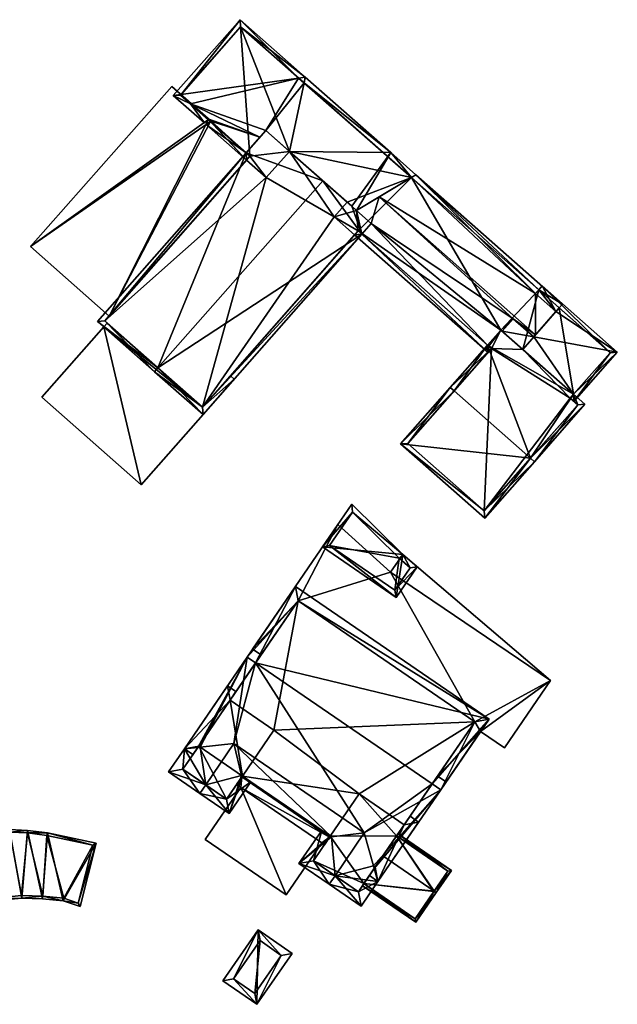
# Model space of a CAD drawing. Header units: inches. Extents: x 2523744 to 2528136, y 1148995 to 1152010.
# Tile 9 of 256: x 2524046 to 2524104, y 1149462 to 1149558. Entities that reach past the tile are written whole.
import ezdxf

# ---------------------------------------------------------------- set-up
doc = ezdxf.new("R2010")
doc.units = ezdxf.units.IN
doc.header["$MEASUREMENT"] = 0
for name, color, linetype in [('Gebaeude Einzelhaus', 10, 'Continuous'), ('Gebaeude unsichtbar', 10, 'Continuous'), ('Offenes Gebaeude', 10, 'Continuous')]:
    doc.layers.add(name, color=color, linetype=linetype)

msp = doc.modelspace()

# ---------------------------------------------------------------- meshes
at = {"layer": 'Gebaeude Einzelhaus'}
mesh = msp.add_polyface(dxfattribs=at)
corners = [(2524067.535, 1149544.721, 431.735), (2524067.535, 1149544.721, 431.698), (2524067.91, 1149544.39, 431.969), (2524067.91, 1149544.39, 418.945), (2524061.193, 1149550.31, 418.945), (2524067.006, 1149556.906, 418.945), (2524064.099, 1149547.749, 429.217), (2524067.91, 1149544.39, 430.178), (2524062.151, 1149549.466, 427.81), (2524063.886, 1149547.937, 429.064), (2524067.91, 1149544.39, 430.079), (2524061.193, 1149550.31, 427.097), (2524061.247, 1149550.371, 427.088), (2524067.006, 1149556.906, 427.088), (2524060.486, 1149550.265, 426.874), (2524063.711, 1149547.423, 429.203), (2524067.579, 1149544.014, 431.996), (2524063.498, 1149547.611, 429.049), (2524066.961, 1149557.611, 426.874), (2524064.142, 1149547.785, 429.219), (2524063.93, 1149547.973, 429.065), (2524068.873, 1149546.239, 431.59), (2524069.445, 1149546.888, 431.492), (2524072.623, 1149551.958, 430.284)]
mesh.append_faces([[corners[k] for k in face] for face in [(12, 11, 14), (14, 11, 8), (1, 15, 6), (2, 16, 1), (1, 16, 15), (8, 17, 14), (8, 9, 17), (14, 18, 12), (12, 18, 13), (16, 1, 15), (6, 15, 1), (1, 19, 6), (20, 8, 9), (9, 8, 17), (17, 8, 14), (1, 21, 19), (19, 21, 20), (20, 21, 8), (22, 8, 21), (8, 12, 14), (8, 23, 12), (23, 18, 12), (12, 18, 14)]], dxfattribs={"color": 13})
mesh.append_faces([[corners[k] for k in face] for face in [(0, 1, 2), (3, 4, 5), (1, 6, 7), (8, 3, 9), (9, 3, 10), (11, 4, 8), (8, 4, 3), (11, 12, 4), (12, 5, 4), (12, 13, 5)]], dxfattribs={"color": 41})
mesh = msp.add_polyface(dxfattribs=at)
corners = [(2524067.535, 1149544.721, 431.735), (2524068.873, 1149546.239, 431.59), (2524067.535, 1149544.721, 431.698), (2524069.445, 1149546.888, 431.735), (2524069.445, 1149546.888, 431.492), (2524074.964, 1149542.023, 435.695), (2524071.745, 1149544.86, 433.205), (2524067.579, 1149544.014, 431.996), (2524067.91, 1149544.39, 432.004), (2524067.91, 1149544.39, 431.969), (2524067.91, 1149544.39, 418.945), (2524069.486, 1149542.334, 418.945), (2524067.579, 1149544.014, 418.945), (2524071.745, 1149544.86, 418.945), (2524067.006, 1149556.906, 418.945), (2524083.553, 1149542.329, 418.945), (2524067.91, 1149544.39, 430.079), (2524067.579, 1149544.014, 430.079), (2524067.579, 1149544.014, 430.178), (2524067.91, 1149544.39, 430.178), (2524072.623, 1149551.958, 430.284), (2524067.006, 1149556.906, 427.088), (2524073.155, 1149551.489, 430.68), (2524073.274, 1149552.049, 430.467), (2524066.961, 1149557.611, 426.874), (2524083.553, 1149542.329, 430.679), (2524081.556, 1149544.749, 430.467), (2524062.151, 1149549.466, 427.81), (2524077.768, 1149539.552, 433.205)]
mesh.append_faces([[corners[k] for k in face] for face in [(0, 5, 3), (22, 20, 23), (21, 23, 20), (21, 24, 23), (25, 22, 26), (26, 22, 23), (2, 7, 9), (22, 4, 6), (22, 20, 4), (4, 20, 27), (22, 23, 20), (20, 23, 24), (28, 26, 6), (6, 26, 22), (22, 26, 23)]], dxfattribs={"color": 13})
mesh.append_faces([[corners[k] for k in face] for face in [(0, 1, 2), (0, 3, 1), (1, 3, 4), (5, 6, 3), (3, 6, 4), (7, 8, 9), (0, 9, 8), (10, 11, 12), (10, 13, 11), (10, 14, 13), (13, 14, 15), (10, 12, 16), (16, 12, 17), (9, 18, 7), (9, 19, 18), (2, 19, 9), (20, 14, 21), (22, 15, 20), (20, 15, 14)]], dxfattribs={"color": 41})
mesh = msp.add_polyface(dxfattribs=at)
corners = [(2524083.553, 1149542.329, 418.945), (2524078.383, 1149537.17, 418.945), (2524078.225, 1149539.149, 418.945), (2524095.882, 1149531.462, 418.945), (2524092.216, 1149527.563, 418.945), (2524090.935, 1149526.109, 418.945), (2524095.882, 1149531.462, 430.657), (2524083.553, 1149542.329, 430.658), (2524078.758, 1149536.839, 430.312), (2524090.935, 1149526.109, 430.312), (2524073.155, 1149551.489, 430.68), (2524083.553, 1149542.329, 430.679), (2524080.434, 1149540.467, 431.987), (2524078.225, 1149539.149, 433.205), (2524091.064, 1149525.995, 418.945), (2524091.31, 1149525.778, 432.985), (2524090.935, 1149526.109, 433.498), (2524083.999, 1149542.595, 430.467), (2524081.556, 1149544.749, 430.467), (2524081.228, 1149544.377, 430.658), (2524078.053, 1149536.795, 430.093), (2524090.979, 1149525.402, 430.093), (2524095.57, 1149531.107, 430.839), (2524095.585, 1149527.114, 431.987), (2524093.413, 1149528.66, 431.866), (2524079.671, 1149537.875, 430.916), (2524092.216, 1149527.563, 431.16)]
mesh.append_faces([[corners[k] for k in face] for face in [(17, 7, 18), (18, 7, 19), (17, 6, 7), (20, 8, 21), (21, 8, 9), (7, 18, 19), (7, 17, 18), (12, 22, 7), (7, 22, 17), (12, 23, 22), (8, 20, 21), (8, 21, 9), (24, 25, 26), (26, 25, 9), (9, 25, 8), (23, 12, 24), (24, 12, 25), (11, 18, 17), (11, 18, 13), (11, 17, 18)]], dxfattribs={"color": 13})
mesh.append_faces([[corners[k] for k in face] for face in [(0, 1, 2), (3, 4, 0), (0, 4, 1), (1, 4, 5), (6, 0, 7), (8, 5, 9), (8, 1, 5), (10, 7, 0), (10, 11, 7), (11, 12, 7), (11, 13, 12), (14, 9, 5), (15, 16, 9)]], dxfattribs={"color": 41})
mesh = msp.add_polyface(dxfattribs=at)
corners = [(2524069.486, 1149542.334, 418.945), (2524053.856, 1149528.446, 418.945), (2524067.579, 1149544.014, 418.945), (2524076.079, 1149538.535, 418.945), (2524063.333, 1149520.094, 418.945), (2524066.024, 1149523.147, 429.852), (2524063.333, 1149520.094, 430.374), (2524066.024, 1149523.147, 429.952), (2524063.333, 1149520.094, 431.848), (2524063.333, 1149520.094, 430.474), (2524078.383, 1149537.17, 431.848), (2524078.053, 1149536.795, 418.945), (2524054.084, 1149528.245, 430.374), (2524054.084, 1149528.245, 430.474), (2524053.856, 1149528.446, 432.004), (2524059.001, 1149523.912, 435.695), (2524054.271, 1149528.917, 430.084), (2524067.579, 1149544.014, 430.079), (2524054.271, 1149528.917, 430.183), (2524067.579, 1149544.014, 431.996), (2524067.579, 1149544.014, 430.178), (2524067.91, 1149544.39, 432.004), (2524063.378, 1149519.388, 431.515), (2524078.758, 1149536.839, 431.515), (2524058.67, 1149523.536, 435.695), (2524053.15, 1149528.401, 431.735), (2524067.535, 1149544.721, 431.735), (2524074.964, 1149542.023, 435.695)]
mesh.append_faces([[corners[k] for k in face] for face in [(22, 8, 23), (15, 8, 24), (14, 15, 24), (24, 8, 22), (25, 14, 24), (21, 14, 26), (26, 14, 25), (26, 15, 27), (26, 25, 15), (15, 25, 24), (15, 22, 23), (15, 24, 22)]], dxfattribs={"color": 13})
mesh.append_faces([[corners[k] for k in face] for face in [(0, 1, 2), (3, 4, 0), (0, 4, 1), (4, 5, 6), (7, 8, 9), (7, 10, 8), (4, 11, 5), (12, 4, 6), (12, 1, 4), (13, 14, 12), (12, 14, 1), (8, 15, 9), (9, 15, 13), (13, 15, 14), (2, 16, 17), (18, 19, 20), (16, 14, 18), (18, 14, 19), (19, 14, 21), (2, 1, 16), (16, 1, 14)]], dxfattribs={"color": 41})
mesh = msp.add_polyface(dxfattribs=at)
corners = [(2524076.079, 1149538.535, 418.945), (2524071.745, 1149544.86, 418.945), (2524077.322, 1149539.945, 418.945), (2524069.486, 1149542.334, 418.945), (2524078.053, 1149536.795, 418.945), (2524063.333, 1149520.094, 418.945), (2524077.768, 1149539.552, 433.205), (2524071.745, 1149544.86, 433.205), (2524074.964, 1149542.023, 435.695), (2524079.671, 1149537.875, 431.515), (2524078.225, 1149539.149, 430.915), (2524078.225, 1149539.149, 432.799), (2524079.671, 1149537.875, 430.916), (2524078.758, 1149536.839, 431.515), (2524078.758, 1149536.839, 430.312), (2524078.383, 1149537.17, 431.848), (2524078.383, 1149537.17, 430.312), (2524066.024, 1149523.147, 429.852), (2524078.053, 1149536.795, 430.093), (2524066.024, 1149523.147, 429.952), (2524078.225, 1149539.149, 418.945), (2524078.383, 1149537.17, 418.945), (2524083.553, 1149542.329, 418.945), (2524080.434, 1149540.467, 431.987), (2524078.225, 1149539.149, 433.205), (2524063.333, 1149520.094, 431.848), (2524059.001, 1149523.912, 435.695), (2524081.556, 1149544.749, 430.467)]
mesh.append_faces([[corners[k] for k in face] for face in [(25, 15, 13), (26, 13, 8), (8, 13, 6), (6, 13, 11), (11, 13, 9), (18, 16, 14), (18, 14, 16), (12, 23, 10), (24, 27, 6)]], dxfattribs={"color": 13})
mesh.append_faces([[corners[k] for k in face] for face in [(0, 1, 2), (0, 3, 1), (0, 4, 5), (6, 7, 8), (9, 10, 11), (9, 12, 10), (12, 13, 14), (12, 9, 13), (15, 16, 13), (13, 16, 14), (17, 18, 19), (19, 18, 15), (15, 18, 16), (17, 4, 18), (20, 0, 2), (20, 21, 0), (0, 21, 4), (14, 16, 21), (18, 21, 16), (18, 4, 21), (1, 22, 2), (2, 22, 20), (23, 11, 10), (23, 24, 11), (6, 11, 24)]], dxfattribs={"color": 41})
mesh = msp.add_polyface(dxfattribs=at)
corners = [(2524093.413, 1149528.66, 431.866), (2524092.345, 1149527.449, 431.16), (2524092.345, 1149527.449, 432.375), (2524095.57, 1149531.107, 430.839), (2524095.882, 1149531.462, 430.69), (2524095.882, 1149531.462, 430.657), (2524102.794, 1149525.37, 430.689), (2524097.872, 1149529.708, 430.657), (2524102.794, 1149525.37, 418.945), (2524097.872, 1149529.708, 418.945), (2524095.882, 1149531.462, 418.945), (2524094.335, 1149525.695, 418.945), (2524092.216, 1149527.563, 418.945), (2524083.553, 1149542.329, 418.945), (2524095.585, 1149527.114, 431.987), (2524095.402, 1149526.907, 431.866), (2524097.56, 1149529.354, 430.838), (2524091.064, 1149525.995, 418.945), (2524090.935, 1149526.109, 418.945), (2524091.31, 1149525.778, 418.945), (2524092.216, 1149527.563, 431.16), (2524090.935, 1149526.109, 430.312), (2524092.216, 1149527.563, 432.562), (2524090.935, 1149526.109, 433.498), (2524096.213, 1149531.838, 430.532), (2524103.5, 1149525.414, 430.532), (2524083.999, 1149542.595, 430.467), (2524098.2, 1149530.079, 430.467)]
mesh.append_faces([[corners[k] for k in face] for face in [(24, 6, 4), (24, 25, 6), (2, 15, 0), (16, 4, 3), (16, 24, 4), (15, 25, 16), (16, 25, 24), (26, 27, 5), (5, 27, 7), (26, 5, 27), (27, 5, 7), (26, 3, 5), (3, 14, 16), (14, 0, 15), (0, 20, 1)]], dxfattribs={"color": 13})
mesh.append_faces([[corners[k] for k in face] for face in [(0, 1, 2), (3, 4, 5), (6, 7, 4), (4, 7, 5), (6, 8, 7), (7, 8, 9), (10, 11, 12), (10, 9, 11), (5, 10, 13), (5, 7, 10), (10, 7, 9), (14, 15, 16), (12, 17, 18), (11, 19, 12), (12, 19, 17), (20, 21, 22), (22, 21, 23), (22, 2, 20), (20, 2, 1)]], dxfattribs={"color": 41})
mesh = msp.add_polyface(dxfattribs=at)
corners = [(2524099.257, 1149521.357, 418.945), (2524097.872, 1149529.708, 418.945), (2524102.794, 1149525.37, 418.945), (2524094.335, 1149525.695, 418.945), (2524099.257, 1149521.357, 432.374), (2524102.794, 1149525.37, 430.689), (2524090.613, 1149510.073, 418.945), (2524098.928, 1149520.983, 418.945), (2524099.66, 1149520.336, 418.945), (2524091.31, 1149525.778, 418.945), (2524092.216, 1149527.563, 432.562), (2524099.257, 1149521.357, 432.562), (2524092.345, 1149527.449, 432.375), (2524098.928, 1149520.983, 432.531), (2524098.928, 1149520.983, 432.802), (2524099.66, 1149520.336, 432.803), (2524095.09, 1149515.152, 436.139), (2524090.613, 1149510.073, 432.808), (2524099.303, 1149520.652, 432.531), (2524103.5, 1149525.414, 430.532), (2524095.402, 1149526.907, 431.866), (2524100.365, 1149520.38, 432.562), (2524095.466, 1149514.821, 436.139), (2524090.658, 1149509.366, 432.562), (2524090.935, 1149526.109, 433.498)]
mesh.append_faces([[corners[k] for k in face] for face in [(5, 18, 4), (4, 18, 13), (5, 19, 18), (12, 4, 20), (20, 4, 19), (19, 4, 18), (18, 4, 13), (15, 14, 11), (21, 15, 11), (16, 15, 22), (22, 15, 21), (16, 23, 22), (24, 11, 10), (24, 16, 11), (11, 16, 21), (21, 16, 22)]], dxfattribs={"color": 13})
mesh.append_faces([[corners[k] for k in face] for face in [(0, 1, 2), (0, 3, 1), (4, 0, 5), (5, 0, 2), (6, 7, 8), (7, 3, 0), (7, 9, 3), (10, 11, 12), (12, 11, 4), (4, 7, 0), (4, 13, 7), (4, 11, 13), (13, 11, 14), (15, 13, 14), (15, 8, 13), (13, 8, 7), (15, 6, 8), (16, 17, 15)]], dxfattribs={"color": 41})
mesh = msp.add_polyface(dxfattribs=at)
corners = [(2524083.215, 1149516.594, 418.945), (2524091.31, 1149525.778, 418.945), (2524090.613, 1149510.073, 418.945), (2524098.928, 1149520.983, 418.945), (2524099.66, 1149520.336, 432.803), (2524090.613, 1149510.073, 432.808), (2524083.215, 1149516.594, 432.808), (2524087.693, 1149521.674, 436.139), (2524091.31, 1149525.778, 430.312), (2524091.31, 1149525.778, 432.985), (2524091.31, 1149525.778, 433.498), (2524091.064, 1149525.995, 418.945), (2524090.935, 1149526.109, 430.312), (2524090.935, 1149526.109, 433.498), (2524091.064, 1149525.995, 432.985), (2524090.979, 1149525.403, 433.142), (2524090.733, 1149525.62, 433.142), (2524090.979, 1149525.402, 430.093), (2524095.09, 1149515.152, 436.139), (2524095.466, 1149514.821, 436.139), (2524090.658, 1149509.366, 432.562), (2524082.509, 1149516.549, 432.562), (2524087.318, 1149522.004, 436.139)]
mesh.append_faces([[corners[k] for k in face] for face in [(14, 15, 16), (14, 9, 15), (14, 15, 9), (14, 16, 15), (17, 12, 8), (8, 12, 17), (5, 18, 19), (20, 5, 19), (6, 5, 21), (21, 5, 20), (7, 6, 22), (10, 7, 22), (22, 6, 21), (13, 10, 22), (7, 21, 18), (18, 21, 20), (7, 22, 21), (13, 7, 18), (13, 22, 7)]], dxfattribs={"color": 13})
mesh.append_faces([[corners[k] for k in face] for face in [(0, 1, 2), (2, 1, 3), (4, 5, 2), (5, 6, 2), (2, 6, 0), (7, 8, 6), (6, 8, 0), (0, 8, 1), (7, 9, 8), (7, 10, 9), (8, 11, 1), (9, 12, 8), (8, 12, 11), (10, 13, 9)]], dxfattribs={"color": 41})
mesh = msp.add_polyface(dxfattribs=at)
corners = [(2524074.939, 1149506.57, 429.695), (2524082.72, 1149505.831, 429.1), (2524077.781, 1149510.72, 428.905), (2524082.074, 1149501.684, 429.695), (2524084.106, 1149504.651, 429.13), (2524077.855, 1149509.944, 428.999), (2524075.634, 1149506.7, 429.616), (2524081.944, 1149502.379, 429.616), (2524083.439, 1149504.563, 429.201), (2524082.376, 1149505.469, 429.177), (2524083.439, 1149504.563, 422.818), (2524082.376, 1149505.469, 422.818), (2524077.855, 1149509.944, 422.818), (2524075.634, 1149506.7, 422.818), (2524081.944, 1149502.379, 422.818)]
mesh.append_faces([[corners[k] for k in face] for face in [(9, 5, 1), (8, 9, 1), (4, 7, 8), (4, 8, 1), (6, 7, 3), (3, 7, 4), (5, 6, 0), (0, 6, 3), (1, 5, 2), (2, 5, 0), (4, 1, 3), (3, 1, 0), (0, 1, 2)]], dxfattribs={"color": 13})
mesh.append_faces([[corners[k] for k in face] for face in [(11, 14, 13), (11, 13, 12), (10, 14, 11), (8, 14, 10), (7, 14, 8), (13, 14, 6), (6, 14, 7), (12, 13, 5), (5, 13, 6), (11, 12, 5), (10, 11, 9), (9, 11, 5), (8, 10, 9)]], dxfattribs={"color": 41})
mesh = msp.add_polyface(dxfattribs=at)
corners = [(2524085.567, 1149483.63, 437.035), (2524086.393, 1149483.065, 437.035), (2524091.076, 1149489.904, 432.223), (2524068.463, 1149495.346, 437.035), (2524072.321, 1149502.749, 432.223), (2524067.638, 1149495.911, 437.035), (2524074.873, 1149477.921, 430.067), (2524075.128, 1149477.746, 430.067), (2524075.625, 1149478.472, 430.637), (2524067.101, 1149484.456, 430.715), (2524075.806, 1149478.494, 430.715), (2524067.135, 1149484.318, 430.653), (2524067.028, 1149483.295, 430.067), (2524066.366, 1149487.528, 432.088), (2524078.99, 1149478.882, 432.088), (2524079.891, 1149475.696, 430.715), (2524079.962, 1149475.445, 430.607), (2524080.316, 1149474.193, 430.067), (2524079.492, 1149474.758, 430.067), (2524062.865, 1149487.171, 430.615), (2524061.561, 1149487.039, 430.067), (2524063.102, 1149487.195, 430.715), (2524062.387, 1149486.473, 430.067), (2524066.623, 1149483.572, 430.067), (2524089.686, 1149489.644, 432.804), (2524072.581, 1149501.359, 432.804), (2524062.951, 1149487.299, 430.715), (2524080.056, 1149475.583, 430.715), (2524089.686, 1149489.644, 431.333), (2524072.581, 1149501.359, 422.818), (2524072.581, 1149501.359, 431.333), (2524089.686, 1149489.644, 422.818), (2524072.581, 1149501.359, 431.433), (2524089.686, 1149489.644, 431.433), (2524068.987, 1149496.112, 432.455), (2524065.995, 1149491.743, 422.818), (2524065.995, 1149491.743, 430.615), (2524062.952, 1149487.298, 430.615), (2524068.987, 1149496.112, 432.555), (2524075.693, 1149478.571, 430.637), (2524067.188, 1149484.397, 430.653), (2524067.188, 1149484.397, 422.818), (2524075.693, 1149478.571, 422.818), (2524080.056, 1149475.583, 430.607), (2524082.854, 1149479.668, 430.607), (2524086.092, 1149484.396, 432.455), (2524082.854, 1149479.668, 422.818), (2524086.092, 1149484.396, 432.555), (2524078.491, 1149482.656, 422.818), (2524070.233, 1149488.84, 422.818)]
mesh.append_faces([[corners[k] for k in face] for face in [(1, 27, 0), (27, 16, 15), (1, 17, 27), (27, 17, 16), (16, 17, 18), (12, 8, 6), (6, 8, 7), (8, 9, 10), (23, 11, 12), (12, 11, 8), (8, 11, 9), (20, 19, 22), (20, 26, 19), (19, 26, 21), (20, 5, 26), (26, 5, 3), (4, 25, 5), (5, 25, 3), (24, 1, 0), (4, 2, 25), (25, 2, 24), (24, 2, 1), (12, 11, 23), (19, 20, 22), (13, 5, 21), (21, 5, 19), (19, 5, 20), (13, 3, 5), (1, 16, 17), (17, 16, 18), (1, 15, 16), (13, 14, 3), (3, 14, 0), (0, 14, 1), (1, 14, 15), (9, 10, 13), (13, 10, 14), (6, 8, 12), (12, 8, 11), (11, 8, 9), (9, 8, 10), (6, 7, 8), (3, 4, 5), (0, 2, 3), (3, 2, 4), (0, 1, 2)]], dxfattribs={"color": 13})
mesh.append_faces([[corners[k] for k in face] for face in [(29, 49, 35), (49, 48, 41), (41, 48, 42), (29, 31, 49), (49, 31, 48), (48, 31, 46), (0, 47, 24), (24, 47, 33), (45, 31, 28), (45, 46, 31), (0, 44, 47), (47, 44, 45), (45, 44, 46), (0, 27, 44), (44, 27, 43), (27, 15, 43), (42, 39, 41), (41, 39, 40), (40, 39, 9), (9, 39, 10), (21, 26, 37), (29, 34, 30), (38, 25, 32), (38, 3, 25), (34, 36, 38), (38, 36, 3), (3, 36, 26), (26, 36, 37), (29, 35, 34), (34, 35, 36), (25, 24, 32), (32, 24, 33), (31, 29, 28), (28, 29, 30)]], dxfattribs={"color": 41})
mesh = msp.add_polyface(dxfattribs=at)
corners = [(2524065.995, 1149491.743, 430.615), (2524066.56, 1149492.568, 430.615), (2524065.735, 1149493.133, 430.067), (2524061.561, 1149487.039, 430.067), (2524063.63, 1149483.533, 432.088), (2524060.023, 1149484.791, 430.067), (2524063.102, 1149487.195, 430.715), (2524062.952, 1149487.298, 430.615), (2524063.065, 1149482.708, 432.088), (2524066.366, 1149487.528, 432.088), (2524065.909, 1149480.76, 430.067), (2524067.188, 1149484.397, 430.653), (2524068.013, 1149483.832, 430.067), (2524067.101, 1149484.456, 430.715), (2524062.865, 1149487.171, 430.615), (2524061.413, 1149485.051, 430.615), (2524065.649, 1149482.15, 430.653), (2524067.135, 1149484.318, 430.653), (2524061.413, 1149485.051, 422.818), (2524062.952, 1149487.298, 422.818), (2524065.995, 1149491.743, 422.818), (2524065.649, 1149482.15, 422.818), (2524067.188, 1149484.397, 422.818), (2524070.233, 1149488.84, 422.818)]
mesh.append_faces([[corners[k] for k in face] for face in [(12, 17, 11), (12, 16, 17), (16, 8, 4), (12, 10, 16), (16, 10, 8), (3, 15, 5), (5, 15, 8), (8, 15, 4), (3, 14, 15), (3, 7, 14), (3, 0, 7), (3, 2, 0), (0, 2, 1), (4, 13, 9), (4, 10, 13), (13, 10, 11), (11, 10, 12), (4, 8, 10), (6, 4, 9), (4, 5, 8), (0, 3, 7), (7, 3, 6), (6, 3, 4), (4, 3, 5), (0, 2, 3), (0, 1, 2)]], dxfattribs={"color": 13})
mesh.append_faces([[corners[k] for k in face] for face in [(19, 21, 18), (19, 22, 21), (19, 20, 22), (22, 20, 23), (17, 22, 11), (17, 21, 22), (17, 16, 21), (4, 15, 16), (16, 15, 21), (21, 15, 18), (19, 0, 20), (19, 7, 0), (18, 14, 19), (19, 14, 7), (18, 15, 14)]], dxfattribs={"color": 41})
mesh = msp.add_polyface(dxfattribs=at)
corners = [(2524075.693, 1149478.571, 430.637), (2524074.868, 1149479.136, 430.067), (2524072.665, 1149475.92, 430.067), (2524076.155, 1149474.742, 432.088), (2524075.589, 1149473.916, 432.088), (2524075.806, 1149478.494, 430.715), (2524078.99, 1149478.882, 432.088), (2524084.244, 1149479.928, 430.067), (2524083.419, 1149480.493, 430.607), (2524082.854, 1149479.668, 430.607), (2524080.316, 1149474.193, 430.067), (2524080.056, 1149475.583, 430.607), (2524079.891, 1149475.696, 430.715), (2524078.679, 1149471.801, 430.067), (2524074.055, 1149476.18, 430.637), (2524075.625, 1149478.472, 430.637), (2524078.419, 1149473.191, 430.607), (2524079.962, 1149475.445, 430.607), (2524074.055, 1149476.18, 422.818), (2524075.693, 1149478.571, 422.818), (2524078.419, 1149473.191, 422.818), (2524080.793, 1149476.658, 430.014), (2524082.115, 1149478.589, 428.665), (2524082.854, 1149479.668, 422.818), (2524078.96, 1149473.98, 428.628), (2524078.96, 1149473.98, 422.818), (2524082.115, 1149478.589, 422.818), (2524078.491, 1149482.656, 422.818)]
mesh.append_faces([[corners[k] for k in face] for face in [(10, 9, 7), (7, 9, 8), (10, 11, 9), (10, 17, 11), (13, 16, 10), (10, 16, 17), (13, 4, 16), (16, 4, 3), (15, 1, 0), (15, 14, 1), (1, 14, 2), (2, 14, 4), (4, 14, 3), (10, 3, 13), (13, 3, 4), (10, 12, 3), (3, 12, 6), (10, 11, 12), (7, 9, 10), (10, 9, 11), (7, 8, 9), (5, 3, 6), (0, 2, 5), (5, 2, 3), (3, 2, 4), (0, 1, 2)]], dxfattribs={"color": 13})
mesh.append_faces([[corners[k] for k in face] for face in [(26, 27, 23), (25, 19, 26), (26, 19, 27), (25, 18, 19), (25, 20, 18), (23, 22, 26), (24, 20, 25), (24, 16, 20), (24, 17, 16), (21, 11, 24), (24, 11, 17), (23, 9, 22), (22, 9, 21), (21, 9, 11), (16, 18, 20), (3, 14, 16), (16, 14, 18), (18, 15, 19), (19, 15, 0), (18, 14, 15)]], dxfattribs={"color": 41})
mesh = msp.add_polyface(dxfattribs=at)
corners = [(2524039.671, 1149472.024, 433.059), (2524040.26, 1149471.633, 433.059), (2524042.983, 1149472.301, 433.059), (2524039.542, 1149471.998, 433.059), (2524035.974, 1149470.769, 433.059), (2524044.621, 1149479.218, 433.059), (2524045.806, 1149472.568, 433.059), (2524038.521, 1149477.732, 433.059), (2524046.371, 1149479.133, 433.059), (2524047.834, 1149472.515, 433.059), (2524048.301, 1149478.881, 433.059), (2524049.838, 1149472.314, 433.059), (2524053.006, 1149477.886, 433.059), (2524051.464, 1149471.77, 433.059), (2524038.471, 1149477.978, 433.059), (2524036.121, 1149471.308, 433.059), (2524035.875, 1149471.259, 433.059), (2524046.354, 1149478.884, 433.059), (2524044.64, 1149478.966, 433.059), (2524052.7, 1149477.695, 433.059), (2524048.255, 1149478.636, 433.059), (2524051.288, 1149472.093, 433.059), (2524047.85, 1149472.765, 433.059), (2524049.881, 1149472.561, 433.059), (2524042.944, 1149472.549, 433.059), (2524045.798, 1149472.818, 433.059), (2524040.205, 1149471.876, 433.059), (2524036.17, 1149471.064, 433.059), (2524048.255, 1149478.636, 423.436), (2524052.7, 1149477.695, 423.436), (2524046.354, 1149478.884, 423.436), (2524044.64, 1149478.966, 423.436), (2524038.521, 1149477.732, 423.436), (2524036.121, 1149471.308, 423.436), (2524036.17, 1149471.064, 423.436), (2524040.205, 1149471.876, 423.436), (2524042.944, 1149472.549, 423.436), (2524045.798, 1149472.818, 423.436), (2524047.85, 1149472.765, 423.436), (2524049.881, 1149472.561, 423.436), (2524051.288, 1149472.093, 423.436), (2524039.671, 1149472.024, 423.436)]
mesh.append_faces([[corners[k] for k in face] for face in [(5, 18, 14), (14, 18, 7), (27, 16, 15), (27, 4, 16), (26, 1, 27), (27, 1, 4), (24, 2, 26), (26, 2, 1), (22, 6, 25), (25, 6, 24), (24, 6, 2), (22, 9, 6), (21, 11, 23), (23, 11, 22), (22, 11, 9), (21, 13, 11), (19, 12, 21), (21, 12, 13), (17, 10, 20), (20, 10, 19), (19, 10, 12), (5, 8, 18), (18, 8, 17), (17, 8, 10), (4, 15, 16), (4, 3, 15), (7, 5, 14), (10, 11, 12), (12, 11, 13), (8, 9, 10), (10, 9, 11), (5, 6, 8), (8, 6, 9), (0, 2, 7), (7, 2, 5), (5, 2, 6), (4, 1, 3), (3, 1, 0), (0, 1, 2)]], dxfattribs={"color": 13})
mesh.append_faces([[corners[k] for k in face] for face in [(41, 34, 33), (41, 35, 34), (31, 36, 32), (32, 36, 41), (41, 36, 35), (31, 37, 36), (39, 29, 40), (38, 28, 39), (39, 28, 29), (31, 30, 37), (37, 30, 38), (38, 30, 28), (19, 21, 29), (29, 21, 40), (21, 23, 40), (40, 23, 39), (23, 22, 39), (39, 22, 38), (22, 25, 38), (38, 25, 37), (25, 24, 37), (37, 24, 36), (24, 26, 36), (36, 26, 35), (26, 27, 35), (35, 27, 34), (34, 27, 33), (33, 27, 15), (31, 32, 18), (18, 32, 7), (18, 17, 31), (31, 17, 30), (17, 20, 30), (30, 20, 28), (20, 19, 28), (28, 19, 29)]], dxfattribs={"color": 41})
mesh = msp.add_polyface(dxfattribs=at)
corners = [(2524078.96, 1149473.98, 428.628), (2524078.818, 1149473.774, 428.521), (2524083.985, 1149470.236, 428.521), (2524085.755, 1149473.26, 430.014), (2524085.96, 1149473.119, 430.014), (2524080.793, 1149476.658, 430.014), (2524082.115, 1149478.589, 428.665), (2524087.424, 1149475.256, 428.521), (2524082.257, 1149478.796, 428.521), (2524083.92, 1149470.584, 428.628), (2524085.72, 1149473.209, 429.988), (2524087.076, 1149475.191, 428.665), (2524085.72, 1149473.209, 422.818), (2524083.92, 1149470.584, 422.818), (2524087.076, 1149475.191, 422.818), (2524082.115, 1149478.589, 422.818), (2524078.96, 1149473.98, 422.818)]
mesh.append_faces([[corners[k] for k in face] for face in [(3, 11, 4), (3, 4, 10), (4, 11, 7), (7, 11, 8), (8, 11, 6), (2, 9, 4), (4, 9, 10), (2, 1, 9), (9, 1, 0), (3, 6, 5), (4, 7, 3), (3, 7, 6), (6, 7, 8), (0, 3, 5), (0, 2, 3), (3, 2, 4), (0, 1, 2)]], dxfattribs={"color": 13})
mesh.append_faces([[corners[k] for k in face] for face in [(12, 15, 14), (12, 16, 15), (12, 13, 16), (13, 9, 16), (16, 9, 0), (6, 11, 15), (15, 11, 14), (10, 11, 3), (11, 12, 14), (10, 9, 11), (11, 9, 12), (12, 9, 13)]], dxfattribs={"color": 41})
at = {"layer": 'Gebaeude unsichtbar'}
mesh = msp.add_polyface(dxfattribs=at)
corners = [(2524068.708, 1149469.505, 427.193), (2524068.571, 1149462.296, 427.193), (2524071.993, 1149467.225, 427.193), (2524065.285, 1149464.576, 427.193), (2524070.949, 1149467.036, 427.193), (2524066.329, 1149464.765, 427.193), (2524068.896, 1149468.461, 427.193), (2524068.383, 1149463.34, 427.193), (2524068.896, 1149468.461, 423.074), (2524070.949, 1149467.036, 423.074), (2524066.329, 1149464.765, 423.074), (2524068.383, 1149463.34, 423.074)]
mesh.append_faces([[corners[k] for k in face] for face in [(5, 7, 1), (1, 7, 4), (3, 5, 1), (6, 5, 0), (4, 6, 0), (0, 5, 3), (1, 4, 2), (2, 4, 0), (3, 1, 0), (0, 1, 2)]], dxfattribs={"color": 13})
mesh.append_faces([[corners[k] for k in face] for face in [(8, 11, 10), (9, 11, 8), (4, 11, 9), (7, 11, 4), (10, 11, 5), (5, 11, 7), (8, 10, 6), (6, 10, 5), (9, 8, 4), (4, 8, 6)]], dxfattribs={"color": 41})
at = {"layer": 'Offenes Gebaeude'}
mesh = msp.add_polyface(dxfattribs=at)
corners = [(2524060.345, 1149551.141, 428.26), (2524064.099, 1149547.749, 429.217), (2524064.142, 1149547.785, 429.219), (2524046.653, 1149535.651, 428.26), (2524054.271, 1149528.917, 430.183), (2524067.579, 1149544.014, 430.178), (2524067.91, 1149544.39, 430.178), (2524063.93, 1149547.973, 429.065), (2524060.345, 1149551.141, 428.16), (2524046.653, 1149535.651, 428.16), (2524054.271, 1149528.917, 430.084), (2524063.886, 1149547.937, 429.064), (2524067.579, 1149544.014, 430.079), (2524067.91, 1149544.39, 430.079)]
mesh.append_faces([[corners[k] for k in face] for face in [(6, 1, 5), (5, 1, 4), (4, 1, 3), (3, 1, 0), (0, 1, 2)]], dxfattribs={"color": 13})
mesh.append_faces([[corners[k] for k in face] for face in [(9, 11, 10), (10, 11, 12), (12, 11, 13), (9, 8, 11), (11, 8, 7), (9, 10, 3), (3, 10, 4), (3, 0, 9), (9, 0, 8), (8, 0, 7), (7, 0, 2)]], dxfattribs={"color": 41})
mesh = msp.add_polyface(dxfattribs=at)
corners = [(2524053.754, 1149527.87, 430.538), (2524057.371, 1149512.574, 428.583), (2524063.378, 1149519.388, 430.538), (2524047.748, 1149521.056, 428.583), (2524063.333, 1149520.094, 430.474), (2524066.4, 1149522.816, 429.952), (2524066.024, 1149523.147, 429.952), (2524054.084, 1149528.245, 430.474), (2524057.371, 1149512.574, 428.483), (2524047.748, 1149521.056, 428.483), (2524063.378, 1149519.388, 430.438), (2524066.4, 1149522.816, 429.852), (2524066.024, 1149523.147, 429.852), (2524054.084, 1149528.245, 430.374), (2524053.754, 1149527.87, 430.438), (2524063.333, 1149520.094, 430.374)]
mesh.append_faces([[corners[k] for k in face] for face in [(0, 4, 7), (4, 5, 6), (0, 2, 4), (4, 2, 5), (3, 1, 0), (0, 1, 2)]], dxfattribs={"color": 13})
mesh.append_faces([[corners[k] for k in face] for face in [(11, 15, 12), (15, 14, 13), (11, 10, 15), (15, 10, 14), (8, 14, 10), (8, 9, 14), (7, 14, 0), (0, 14, 3), (3, 14, 9), (7, 13, 14), (11, 12, 5), (5, 12, 6), (2, 10, 5), (5, 10, 11), (2, 1, 10), (10, 1, 8), (1, 3, 8), (8, 3, 9)]], dxfattribs={"color": 41})
mesh = msp.add_polyface(dxfattribs=at)
corners = [(2524097.033, 1149493.644, 430.118), (2524090.248, 1149488.694, 431.515), (2524092.559, 1149487.111, 431.515), (2524089.686, 1149489.644, 431.433), (2524086.092, 1149484.396, 432.555), (2524086.916, 1149483.831, 432.555), (2524081.544, 1149504.115, 430.138), (2524082.72, 1149505.831, 429.772), (2524072.581, 1149501.359, 431.433), (2524076.418, 1149508.729, 429.978), (2524068.163, 1149496.676, 432.555), (2524068.987, 1149496.112, 432.555), (2524081.544, 1149504.115, 430.038), (2524082.72, 1149505.831, 429.672), (2524076.418, 1149508.729, 429.878), (2524068.163, 1149496.676, 432.455), (2524068.987, 1149496.112, 432.455), (2524086.092, 1149484.396, 432.455), (2524086.916, 1149483.831, 432.455), (2524090.248, 1149488.694, 431.415), (2524092.559, 1149487.111, 431.415), (2524097.033, 1149493.644, 430.018), (2524072.581, 1149501.359, 431.333), (2524089.686, 1149489.644, 431.333)]
mesh.append_faces([[corners[k] for k in face] for face in [(8, 10, 11), (8, 9, 10), (3, 6, 8), (8, 6, 9), (3, 0, 6), (6, 0, 7), (5, 1, 4), (4, 1, 3), (3, 1, 0), (0, 1, 2)]], dxfattribs={"color": 13})
mesh.append_faces([[corners[k] for k in face] for face in [(15, 22, 16), (23, 19, 17), (17, 19, 18), (23, 21, 19), (19, 21, 20), (22, 12, 23), (23, 12, 21), (21, 12, 13), (15, 14, 22), (22, 14, 12), (7, 21, 13), (7, 0, 21), (0, 20, 21), (0, 2, 20), (2, 1, 20), (20, 1, 19), (1, 18, 19), (1, 5, 18), (18, 5, 17), (17, 5, 4), (15, 16, 10), (10, 16, 11), (10, 9, 15), (15, 9, 14), (9, 12, 14), (9, 6, 12), (6, 7, 12), (12, 7, 13)]], dxfattribs={"color": 41})
mesh = msp.add_polyface(dxfattribs=at)
corners = [(2524071.423, 1149472.884, 428.936), (2524067.028, 1149483.295, 430.067), (2524063.576, 1149478.258, 428.936), (2524074.873, 1149477.921, 430.067), (2524071.423, 1149472.884, 428.836), (2524063.576, 1149478.258, 428.836), (2524074.873, 1149477.921, 429.967), (2524067.028, 1149483.295, 429.967)]
mesh.append_faces([[corners[k] for k in face] for face in [(3, 1, 0), (0, 1, 2)]], dxfattribs={"color": 13})
mesh.append_faces([[corners[k] for k in face] for face in [(4, 7, 6), (5, 7, 4), (2, 7, 5), (1, 7, 2), (6, 7, 3), (3, 7, 1), (4, 6, 0), (0, 6, 3), (5, 4, 2), (2, 4, 0)]], dxfattribs={"color": 41})

doc.saveas('drawing.dxf')
